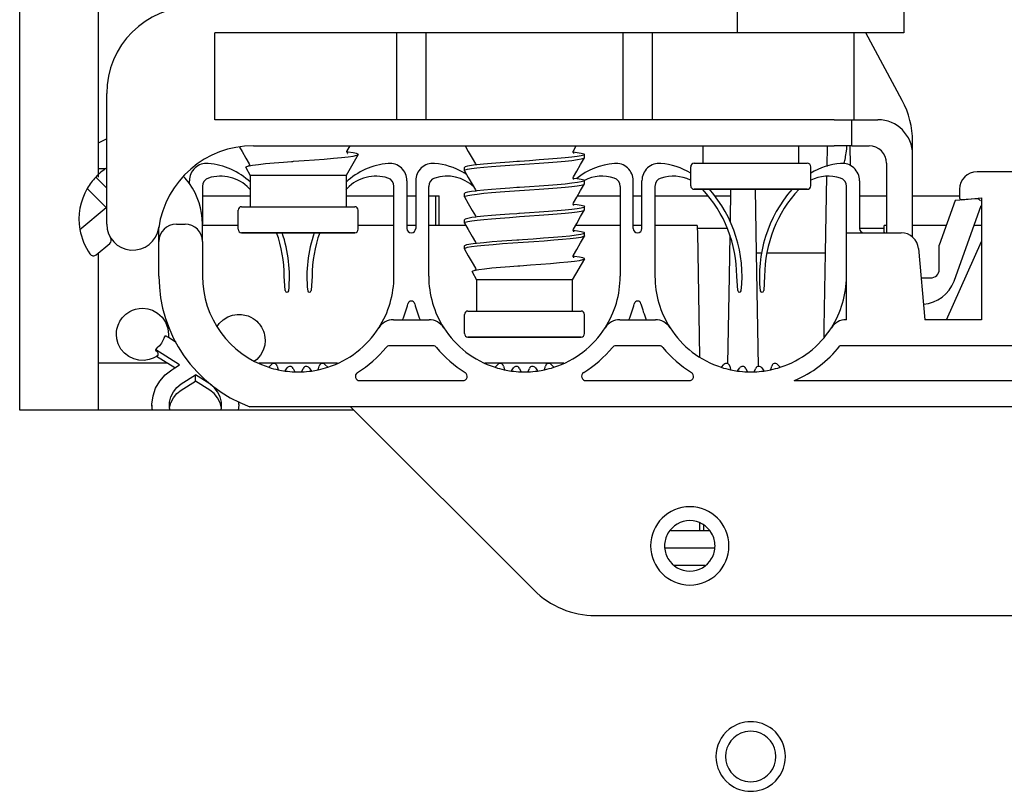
# Model space of a CAD drawing. Extents: x 213 to 948, y 153 to 704.
# Tile 52 of 62: x 889 to 900, y 662 to 671. Entities that reach past the tile are written whole.
import ezdxf

# ---------------------------------------------------------------- set-up
doc = ezdxf.new("R2010")
doc.units = 0
doc.header["$LTSCALE"] = 65.395
doc.header["$MEASUREMENT"] = 0
for name, color, linetype in [('00-270580-EIDXF_CONTINUOUS_LINE', 7, 'CONTINUOUS'), ('133-357781_DXF_CONTINUOUS_LINE', 7, 'CONTINUOUS'), ('133-357792_DXF_CONTINUOUS_LINE', 7, 'CONTINUOUS'), ('133-357910_DXF_CONTINUOUS_LINE', 7, 'CONTINUOUS'), ('133-357922_DXF_CONTINUOUS_LINE', 7, 'CONTINUOUS'), ('133-357946_DXF_CONTINUOUS_LINE', 7, 'CONTINUOUS'), ('133-358027_DXF_CONTINUOUS_LINE', 7, 'CONTINUOUS'), ('59-273163_DXF_CONTINUOUS_LINE', 7, 'CONTINUOUS'), ('59-273165_DXF_CONTINUOUS_LINE', 7, 'CONTINUOUS'), ('59-273170_DXF_CONTINUOUS_LINE', 7, 'CONTINUOUS'), ('59-274360-18DXF_CONTINUOUS_LINE', 7, 'CONTINUOUS'), ('59-274383_DXF_CONTINUOUS_LINE', 7, 'CONTINUOUS'), ('59-274384_DXF_CONTINUOUS_LINE', 7, 'CONTINUOUS'), ('MANIFOLD_SOLDXF_CONTINUOUS_LINE', 7, 'CONTINUOUS')]:
    doc.layers.add(name, color=color, linetype=linetype)

msp = doc.modelspace()

# ---------------------------------------------------------------- linework, layer by layer
at = {"layer": '00-270580-EIDXF_CONTINUOUS_LINE', "color": 7, "linetype": 'Continuous'}
for p, q in [((890.42776, 666.90523), (890.44375, 666.92907)), ((890.47717, 666.90792), (890.44375, 666.92907)), ((890.56614, 666.85159), (890.47717, 666.90792)), ((890.33456, 666.76626), (890.35055, 666.7901)), ((890.33456, 666.76207), (890.33456, 666.76626)), ((890.60598, 666.59443), (890.33456, 666.76626)), ((890.35716, 666.70292), (890.3405, 666.69155)), ((890.54995, 666.55895), (890.3405, 666.69155)), ((890.5162, 666.53759), (890.54995, 666.55895)), ((890.54995, 666.55895), (890.60598, 666.59443)), ((890.62538, 666.37477), (890.78916, 666.47846)), ((890.62538, 666.30382), (890.78916, 666.40751)), ((890.95293, 666.37477), (890.78916, 666.47846)), ((890.78916, 666.40751), (890.78916, 666.47846)), ((890.95293, 666.30382), (890.78916, 666.40751)), ((890.29412, 666.07307), (890.28916, 666.1306)), ((890.28916, 666.13055), (890.28916, 666.07307)), ((890.4918, 666.09689), (890.49937, 666.12806)), ((890.49685, 666.07307), (890.4918, 666.09689)), ((891.08652, 666.09689), (891.07895, 666.12806)), ((891.08146, 666.07307), (891.08652, 666.09689)), ((891.28419, 666.07307), (891.28915, 666.1306))]:
    msp.add_line(p, q, dxfattribs=at)
for points in [[(889.8797, 666.9448), (889.88147, 666.97736), (889.88574, 667.0047), (889.8919, 667.02951), (889.899, 667.05068), (889.9066, 667.06897), (889.91422, 667.08452), (889.92171, 667.09791), (889.92949, 667.11032), (889.93778, 667.12221), (889.94723, 667.13443), (889.95877, 667.14775), (889.97281, 667.16206), (889.9901, 667.1773), (890.01029, 667.19239), (890.03482, 667.2075), (890.0656, 667.22226), (890.09822, 667.23353), (890.14015, 667.24218), (890.18597, 667.24474), (890.24188, 667.23829), (890.29533, 667.22162), (890.35239, 667.19011), (890.40654, 667.14112), (890.4457, 667.08351), (890.47235, 667.01078), (890.4797, 666.9448)], [(891.03642, 667.03545), (891.06008, 667.06921), (891.10617, 667.11323), (891.16, 667.14627), (891.21439, 667.16604), (891.26895, 667.17482), (891.31778, 667.17413), (891.35801, 667.1675), (891.39497, 667.15622), (891.42641, 667.14226), (891.4526, 667.12707), (891.47491, 667.11108), (891.49356, 667.09509), (891.50919, 667.07943), (891.52189, 667.06481), (891.5322, 667.05136), (891.54085, 667.03875), (891.54861, 667.02611), (891.55581, 667.01297), (891.56299, 666.99803), (891.57021, 666.98042), (891.57707, 666.95981), (891.58312, 666.93537), (891.58738, 666.90811), (891.58916, 666.8755)], [(890.3405, 666.69155), (890.34016, 666.69132), (890.30195, 666.67084), (890.25515, 666.65444), (890.19906, 666.64543), (890.1386, 666.64763), (890.0793, 666.6621), (890.02314, 666.68889), (889.97292, 666.72745), (889.93124, 666.77667), (889.90083, 666.8342), (889.88434, 666.89223), (889.8797, 666.9448)], [(890.42776, 666.90523), (890.41498, 666.87322), (890.39739, 666.84249), (890.37558, 666.81444), (890.35055, 666.7901)], [(890.4797, 666.9448), (890.47848, 666.91786), (890.47717, 666.90792)], [(891.58916, 666.8755), (891.58438, 666.82221), (891.56726, 666.763), (891.53608, 666.70512), (891.49229, 666.65474), (891.46897, 666.63772)], [(890.36208, 666.71337), (890.36169, 666.71746), (890.36051, 666.72206), (890.35854, 666.72713), (890.35581, 666.73262), (890.35232, 666.73855), (890.34787, 666.74518), (890.34212, 666.75288), (890.33456, 666.76207)], [(890.35716, 666.70292), (890.35854, 666.70408), (890.36051, 666.70666), (890.36169, 666.70977), (890.36208, 666.71337)], [(890.28916, 666.1306), (890.28933, 666.14326), (890.30116, 666.23638), (890.3312, 666.32555), (890.37832, 666.40745), (890.44076, 666.47902), (890.5162, 666.53759)], [(890.48917, 666.13054), (890.49142, 666.16628), (890.50638, 666.22789), (890.53468, 666.28492), (890.57498, 666.33466), (890.62538, 666.37477)], [(890.49937, 666.12806), (890.50638, 666.15694), (890.53468, 666.21397), (890.57498, 666.26371), (890.62538, 666.30382)], [(891.08914, 666.13054), (891.08689, 666.16628), (891.07193, 666.22789), (891.04364, 666.28492), (891.00334, 666.33466), (890.95293, 666.37477)], [(891.07895, 666.12806), (891.07193, 666.15694), (891.04364, 666.21397), (891.00334, 666.26371), (890.95293, 666.30382)], [(891.28915, 666.1306), (891.28899, 666.14326), (891.28539, 666.17152)], [(890.4918, 666.09689), (890.4905, 666.10298), (890.48917, 666.13054)], [(891.08652, 666.09689), (891.08781, 666.10298), (891.08914, 666.13054)]]:
    msp.add_lwpolyline(points, dxfattribs=at)
at = {"layer": '133-357781_DXF_CONTINUOUS_LINE', "color": 7, "linetype": 'Continuous'}
for p, q in [((889.66916, 674.47307), (889.66916, 668.75296)), ((889.66916, 674.47307), (889.66916, 668.75296)), ((889.66916, 667.87068), (889.66916, 666.07307)), ((889.66916, 667.87068), (889.66916, 666.07307))]:
    msp.add_line(p, q, dxfattribs=at)
at = {"layer": '133-357792_DXF_CONTINUOUS_LINE', "color": 3, "linetype": 'Continuous'}
for p, q in [((888.76916, 666.07307), (888.76916, 673.47307)), ((892.56916, 666.07307), (888.76916, 666.07307)), ((892.60916, 666.07307), (892.56916, 666.07307))]:
    msp.add_line(p, q, dxfattribs=at)
for centre, radius, start, end in [((896.46916, 664.51307), 0.29, 30, 150), ((896.46916, 664.51307), 0.29, 150, 180), ((896.46916, 664.51307), 0.29, 0, 30), ((896.46916, 664.51307), 0.29, 180, 210), ((896.46916, 664.51307), 0.29, 330, 0), ((896.46916, 664.51307), 0.29, 210, 330), ((897.16916, 662.09107), 0.4, 51.428571, 128.571429), ((897.16916, 662.09107), 0.4, 128.571429, 180), ((897.16916, 662.09107), 0.4, 0, 51.428571), ((897.16916, 662.09107), 0.4, 180, 231.428571), ((897.16916, 662.09107), 0.4, 308.571429, 0), ((897.16916, 662.09107), 0.4, 231.428571, 308.571429)]:
    msp.add_arc(centre, radius, start, end, dxfattribs=at)
at = {"layer": '133-357910_DXF_CONTINUOUS_LINE', "color": 7, "linetype": 'Continuous'}
msp.add_line((889.76916, 669.19186), (889.66916, 669.14519), dxfattribs=at)
at = {"layer": '133-357922_DXF_CONTINUOUS_LINE', "color": 3, "linetype": 'Continuous'}
for start, end in [(102.857143, 180), (77.142857, 102.857143), (0, 77.142857), (180, 257.142857), (282.857143, 0), (257.142857, 282.857143)]:
    msp.add_arc((897.16916, 662.09107), 0.29, start, end, dxfattribs=at)
at = {"layer": '133-357946_DXF_CONTINUOUS_LINE', "color": 3, "linetype": 'Continuous'}
msp.add_line((896.25042, 664.69048), (896.68789, 664.69048), dxfattribs=at)
at = {"layer": '133-358027_DXF_CONTINUOUS_LINE', "color": 3, "linetype": 'Continuous'}
msp.add_line((896.17916, 664.49107), (896.75916, 664.49107), dxfattribs=at)
at = {"layer": '133-358027_DXF_CONTINUOUS_LINE', "color": 7, "linetype": 'Continuous'}
msp.add_line((896.29501, 664.29107), (896.6433, 664.29107), dxfattribs=at)
at = {"layer": '59-273163_DXF_CONTINUOUS_LINE', "color": 7, "linetype": 'Continuous'}
for p, q in [((892.53227, 669.05626), (892.56504, 669.11307)), ((895.13227, 669.05626), (895.16504, 669.11307)), ((896.61916, 669.11307), (896.61916, 668.91307)), ((896.61916, 669.11307), (896.61916, 668.91307)), ((897.71916, 669.11307), (897.71916, 668.91307)), ((897.71916, 669.11307), (897.71916, 668.91307)), ((892.65773, 669.01309), (892.51916, 668.77307)), ((892.65773, 669.01309), (892.51916, 668.77307)), ((892.53074, 669.04253), (892.52892, 669.04273)), ((892.52915, 669.0427), (892.52907, 669.04312)), ((892.53226, 669.05624), (892.53227, 669.05626)), ((895.1289, 669.04272), (895.13053, 669.04251)), ((895.12915, 669.04269), (895.12907, 669.04312)), ((895.13226, 669.05624), (895.13227, 669.05626)), ((895.25916, 668.9772), (895.25916, 669.01307)), ((895.25916, 668.9772), (895.25916, 669.01307)), ((891.39909, 668.88164), (891.40652, 668.88304)), ((891.40604, 668.90626), (891.40604, 668.90626)), ((891.89427, 668.93291), (891.90605, 668.93379)), ((894.00604, 668.90626), (894.00604, 668.90626)), ((894.00899, 668.89268), (894.00779, 668.89253)), ((894.50604, 668.9337), (894.48282, 668.93208)), ((894.51061, 668.93402), (894.50604, 668.9337)), ((895.25861, 668.97529), (895.25916, 668.9772)), ((896.47916, 668.76307), (896.47916, 668.87307)), ((896.51916, 668.91307), (896.61916, 668.91307)), ((896.61916, 668.91307), (897.71916, 668.91307)), ((896.61916, 668.91307), (896.61992, 668.91307)), ((897.71916, 668.91307), (897.81673, 668.91307)), ((897.81673, 668.91307), (897.81913, 668.91307)), ((897.81673, 668.91307), (897.81781, 668.91307)), ((897.85916, 668.65307), (897.85916, 668.87307)), ((891.36675, 668.86384), (891.41916, 668.77307)), ((891.36675, 668.86384), (891.41916, 668.77307)), ((891.41916, 668.77307), (891.41916, 668.41307)), ((891.41916, 668.77307), (891.41916, 668.41307)), ((892.51916, 668.77307), (892.51916, 668.41307)), ((892.51916, 668.77307), (892.51916, 668.41307)), ((893.87916, 668.8272), (893.87916, 668.86307)), ((893.87916, 668.8272), (893.87916, 668.86307)), ((893.87971, 668.82529), (893.87916, 668.8272)), ((896.47916, 668.7272), (896.47916, 668.76307)), ((895.12935, 668.74266), (895.13054, 668.74251)), ((895.13227, 668.75626), (895.13227, 668.75626)), ((895.25861, 668.67529), (895.25916, 668.6772)), ((895.25916, 668.6772), (895.25916, 668.71307)), ((895.25916, 668.6772), (895.25916, 668.71307)), ((896.47916, 668.65307), (896.47916, 668.7272)), ((893.87916, 668.5272), (893.87916, 668.56307)), ((893.87916, 668.5272), (893.87916, 668.56307)), ((894.00604, 668.60626), (894.00604, 668.60626)), ((894.00895, 668.59267), (894.00779, 668.59252)), ((894.50606, 668.6337), (894.48282, 668.63208)), ((896.52996, 668.61307), (896.51916, 668.61307)), ((896.52089, 668.61307), (896.51918, 668.61307)), ((896.51918, 668.61307), (896.52997, 668.61307)), ((897.15724, 668.61307), (896.52996, 668.61307)), ((897.16916, 668.61307), (897.15724, 668.61307)), ((897.15724, 668.61307), (897.16916, 668.61307)), ((897.81212, 668.61307), (897.16916, 668.61307)), ((897.81018, 668.61307), (897.81738, 668.61307)), ((897.81914, 668.61307), (897.81212, 668.61307)), ((897.81738, 668.61307), (897.81913, 668.61307)), ((893.87971, 668.52529), (893.87916, 668.5272)), ((895.12936, 668.44266), (895.13053, 668.44251)), ((895.13227, 668.45626), (895.13227, 668.45626)), ((891.27916, 668.26307), (891.27916, 668.37307)), ((891.31916, 668.41307), (891.41916, 668.41307)), ((891.41916, 668.41307), (892.51916, 668.41307)), ((891.41916, 668.41307), (891.41992, 668.41307)), ((892.51916, 668.41307), (892.61673, 668.41307)), ((892.61673, 668.41307), (892.61913, 668.41307)), ((892.61673, 668.41307), (892.61781, 668.41307)), ((892.65916, 668.15307), (892.65916, 668.37307)), ((894.00604, 668.30626), (894.00604, 668.30626)), ((894.50606, 668.3337), (894.48282, 668.33208)), ((894.51083, 668.33403), (894.50606, 668.3337)), ((895.25861, 668.37529), (895.25916, 668.3772)), ((895.25916, 668.3772), (895.25916, 668.41307)), ((895.25916, 668.3772), (895.25916, 668.41307)), ((891.27916, 668.2272), (891.27916, 668.26307)), ((891.27916, 668.15307), (891.27916, 668.2272)), ((893.87916, 668.2272), (893.87916, 668.26307)), ((893.87916, 668.2272), (893.87916, 668.26307)), ((893.87971, 668.22529), (893.87916, 668.2272)), ((894.00897, 668.29267), (894.00778, 668.29251)), ((891.32996, 668.11307), (891.31916, 668.11307)), ((891.32089, 668.11307), (891.31918, 668.11307)), ((891.31918, 668.11307), (891.32997, 668.11307)), ((891.95724, 668.11307), (891.32996, 668.11307)), ((891.96916, 668.11307), (891.95724, 668.11307)), ((891.95724, 668.11307), (891.96916, 668.11307)), ((892.61212, 668.11307), (891.96916, 668.11307)), ((892.61018, 668.11307), (892.61738, 668.11307)), ((892.61914, 668.11307), (892.61212, 668.11307)), ((892.61738, 668.11307), (892.61913, 668.11307)), ((895.12934, 668.14268), (895.13052, 668.14253)), ((895.13227, 668.15626), (895.13227, 668.15626)), ((895.25916, 668.0772), (895.25916, 668.11307)), ((895.25916, 668.0772), (895.25916, 668.11307)), ((894.00604, 668.00626), (894.00604, 668.00626)), ((894.00783, 667.99255), (894.00886, 667.99268)), ((894.00886, 667.99268), (894.01949, 667.99407)), ((894.48282, 668.03208), (894.50605, 668.0337)), ((895.25916, 668.0772), (895.25861, 668.07529)), ((893.87916, 667.9272), (893.87916, 667.96307)), ((893.87916, 667.9272), (893.87971, 667.92529)), ((895.13226, 667.85624), (895.13227, 667.85626)), ((895.25773, 667.81309), (895.11916, 667.57307)), ((895.25773, 667.81309), (895.11916, 667.57307)), ((895.13074, 667.84253), (895.12892, 667.84273)), ((895.12915, 667.8427), (895.12907, 667.84312)), ((893.96675, 667.66384), (894.01916, 667.57307)), ((893.96675, 667.66384), (894.01916, 667.57307)), ((893.99909, 667.68164), (894.00652, 667.68304)), ((894.00604, 667.70626), (894.00604, 667.70626)), ((894.49427, 667.73291), (894.50605, 667.73379)), ((894.01916, 667.57307), (894.01916, 667.21307)), ((894.01916, 667.57307), (894.01916, 667.21307)), ((895.11916, 667.57307), (895.11916, 667.21307)), ((895.11916, 667.57307), (895.11916, 667.21307)), ((893.91916, 667.21307), (894.01916, 667.21307)), ((894.01916, 667.21307), (895.11916, 667.21307)), ((894.01916, 667.21307), (894.01992, 667.21307)), ((895.11916, 667.21307), (895.21673, 667.21307)), ((895.21673, 667.21307), (895.21913, 667.21307)), ((895.21673, 667.21307), (895.21781, 667.21307)), ((893.87916, 667.06307), (893.87916, 667.17307)), ((893.87916, 667.0272), (893.87916, 667.06307)), ((895.25916, 666.95307), (895.25916, 667.17307)), ((893.87916, 666.95307), (893.87916, 667.0272)), ((893.92996, 666.91307), (893.91916, 666.91307)), ((893.92089, 666.91307), (893.91918, 666.91307)), ((893.91918, 666.91307), (893.92997, 666.91307)), ((894.55724, 666.91307), (893.92996, 666.91307)), ((894.56916, 666.91307), (894.55724, 666.91307)), ((894.55724, 666.91307), (894.56916, 666.91307)), ((895.21212, 666.91307), (894.56916, 666.91307)), ((895.21018, 666.91307), (895.21738, 666.91307)), ((895.21914, 666.91307), (895.21212, 666.91307)), ((895.21738, 666.91307), (895.21913, 666.91307))]:
    msp.add_line(p, q, dxfattribs=at)
for points in [[(891.29498, 669.09882), (891.32372, 669.04899), (891.36889, 668.97067), (891.40604, 668.90626)], [(893.88675, 669.11307), (893.92372, 669.04899), (893.96889, 668.97067), (894.00604, 668.90626)], [(891.90605, 668.93379), (891.91673, 668.93458), (892.0375, 668.94348), (892.15641, 668.95227), (892.26925, 668.96094), (892.37351, 668.9696), (892.46604, 668.97827), (892.54293, 668.98691), (892.60247, 668.99565), (892.6414, 669.00442), (892.65773, 669.01309)], [(892.52907, 669.04406), (892.52981, 669.05001), (892.53226, 669.05624)], [(892.53613, 669.02572), (892.53805, 669.02484), (892.53563, 669.02681), (892.53059, 669.03481), (892.52915, 669.0427)], [(892.65822, 669.01556), (892.64097, 669.02406), (892.60248, 669.03256), (892.54397, 669.04106), (892.53074, 669.04253)], [(892.65773, 669.01309), (892.65821, 669.01432), (892.65822, 669.01556)], [(895.25916, 669.01307), (895.2498, 669.0052), (895.22154, 668.99723), (895.17528, 668.98928), (895.11323, 668.98144), (895.03593, 668.97355), (894.94499, 668.96558), (894.84408, 668.95764), (894.73731, 668.94983), (894.62522, 668.94196), (894.51061, 668.93402)], [(895.12907, 669.04406), (895.12981, 669.05001), (895.13226, 669.05624)], [(895.13613, 669.02572), (895.13805, 669.02484), (895.13563, 669.02681), (895.13059, 669.03481), (895.12915, 669.04269)], [(895.13053, 669.04251), (895.17526, 669.03686), (895.22153, 669.02891), (895.2498, 669.02095), (895.25916, 669.01307)], [(891.36675, 668.86384), (891.37214, 668.87268), (891.39818, 668.8814)], [(891.39818, 668.8814), (891.39862, 668.88155), (891.39909, 668.88164)], [(891.40604, 668.90626), (891.40925, 668.89405), (891.40652, 668.88304)], [(891.40652, 668.88304), (891.44567, 668.89043), (891.51146, 668.89925), (891.59513, 668.90815), (891.69286, 668.91701), (891.80031, 668.92574), (891.89427, 668.93291)], [(893.87916, 668.8272), (893.88842, 668.83503), (893.91611, 668.8429), (893.96181, 668.85081), (894.02368, 668.85867), (894.10109, 668.8666), (894.19229, 668.87461), (894.29361, 668.88258), (894.40092, 668.89044), (894.51258, 668.89828), (894.62603, 668.90614), (894.73829, 668.91402), (894.84562, 668.92188), (894.94687, 668.92986), (895.03797, 668.93786), (895.11523, 668.9458), (895.17687, 668.95364), (895.22216, 668.96149), (895.24984, 668.96934), (895.25861, 668.97529)], [(894.00779, 668.89253), (893.96188, 668.88669), (893.91641, 668.87883), (893.88846, 668.87092), (893.87916, 668.86307)], [(894.00604, 668.90626), (894.00925, 668.89366), (894.00899, 668.89268)], [(894.48282, 668.93208), (894.39814, 668.92611), (894.29133, 668.91829), (894.19064, 668.91035), (894.10004, 668.90238), (894.02315, 668.89448), (894.00899, 668.89268)], [(895.13227, 668.75626), (895.16942, 668.82067), (895.21459, 668.89899), (895.25861, 668.97529)], [(896.51943, 668.91307), (896.51946, 668.91307), (896.53322, 668.91307), (896.56707, 668.91307), (896.61916, 668.91307)], [(896.61992, 668.91307), (896.69012, 668.91307), (896.77544, 668.91307), (896.87319, 668.91307), (896.98028, 668.91307), (897.09334, 668.91307), (897.2088, 668.91307), (897.323, 668.91307), (897.43234, 668.91307), (897.53337, 668.91307), (897.62291, 668.91307), (897.69812, 668.91307), (897.71916, 668.91307)], [(897.71916, 668.91307), (897.75662, 668.91307), (897.79658, 668.91307), (897.81673, 668.91307)], [(892.51916, 668.77307), (892.50859, 668.77307), (892.47729, 668.77307), (892.42646, 668.77307), (892.35806, 668.77307), (892.27472, 668.77307), (892.17963, 668.77307), (892.07646, 668.77307), (891.96916, 668.77307), (891.86186, 668.77307), (891.75868, 668.77307), (891.66359, 668.77307), (891.58025, 668.77307), (891.51185, 668.77307), (891.46102, 668.77307), (891.42972, 668.77307), (891.41916, 668.77307)], [(893.87971, 668.82529), (893.92372, 668.74899), (893.96889, 668.67067), (894.00604, 668.60626)], [(893.87916, 668.5272), (893.88851, 668.53507), (893.91675, 668.54303), (893.96297, 668.55098), (894.02497, 668.55881), (894.10196, 668.56668), (894.19214, 668.5746), (894.2918, 668.58245), (894.39817, 668.59024), (894.51083, 668.59816), (894.62586, 668.60613), (894.73857, 668.61404), (894.84542, 668.62187), (894.94603, 668.62979), (895.03654, 668.63773), (895.11338, 668.64559), (895.17534, 668.65342), (895.22157, 668.66137), (895.24981, 668.66933), (895.25861, 668.67529)], [(895.25916, 668.71307), (895.24984, 668.70522), (895.22216, 668.69737), (895.17687, 668.68952), (895.11523, 668.68167), (895.03797, 668.67374), (894.94687, 668.66573), (894.84562, 668.65776), (894.73829, 668.6499), (894.62603, 668.64201), (894.51258, 668.63415), (894.50606, 668.6337)], [(895.12935, 668.74266), (895.12906, 668.74377), (895.13227, 668.75626)], [(895.13475, 668.72627), (895.13775, 668.725), (895.13702, 668.72557), (895.13238, 668.73098), (895.12935, 668.74266)], [(895.13054, 668.74251), (895.17489, 668.73692), (895.22136, 668.72895), (895.24975, 668.72096), (895.25916, 668.71307)], [(895.13227, 668.45626), (895.16942, 668.52067), (895.21459, 668.59899), (895.25861, 668.67529)], [(894.00779, 668.59252), (893.96181, 668.58668), (893.91611, 668.57877), (893.88842, 668.5709), (893.87916, 668.56307)], [(894.00604, 668.60626), (894.00925, 668.59388), (894.00895, 668.59267)], [(894.48282, 668.63208), (894.40092, 668.62631), (894.29361, 668.61846), (894.19229, 668.61049), (894.10109, 668.60248), (894.02369, 668.59454), (894.00895, 668.59267)], [(896.52997, 668.61307), (896.55996, 668.61307), (896.60824, 668.61307), (896.67336, 668.61307), (896.75338, 668.61307), (896.84588, 668.61307), (896.94809, 668.61307), (897.05694, 668.61307), (897.15724, 668.61307)], [(897.16916, 668.61307), (897.28268, 668.61307), (897.39271, 668.61307), (897.49587, 668.61307), (897.58899, 668.61307), (897.66921, 668.61307), (897.73405, 668.61307), (897.78153, 668.61307), (897.81018, 668.61307)], [(893.87971, 668.52529), (893.92372, 668.44899), (893.96889, 668.37067), (894.00604, 668.30626)], [(895.12936, 668.44266), (895.12906, 668.44382), (895.13227, 668.45626)], [(895.13498, 668.42618), (895.13778, 668.42499), (895.13702, 668.42557), (895.13238, 668.43097), (895.12936, 668.44266)], [(895.13053, 668.44251), (895.17531, 668.43686), (895.22155, 668.42891), (895.2498, 668.42094), (895.25916, 668.41307)], [(891.31943, 668.41307), (891.31946, 668.41307), (891.33322, 668.41307), (891.36707, 668.41307), (891.41916, 668.41307)], [(891.41992, 668.41307), (891.49012, 668.41307), (891.57544, 668.41307), (891.67319, 668.41307), (891.78028, 668.41307), (891.89334, 668.41307), (892.0088, 668.41307), (892.123, 668.41307), (892.23234, 668.41307), (892.33337, 668.41307), (892.42291, 668.41307), (892.49812, 668.41307), (892.51916, 668.41307)], [(892.51916, 668.41307), (892.55662, 668.41307), (892.59658, 668.41307), (892.61673, 668.41307)], [(893.87916, 668.2272), (893.88856, 668.23509), (893.91695, 668.24307), (893.96343, 668.25104), (894.0257, 668.2589), (894.10224, 668.26671), (894.19172, 668.27456), (894.29181, 668.28245), (894.39877, 668.29028), (894.51177, 668.29822), (894.62712, 668.30621), (894.74009, 668.31415), (894.84689, 668.32198), (894.94618, 668.3298), (895.03563, 668.33764), (895.11259, 668.3455), (895.17489, 668.35335), (895.22136, 668.36132), (895.24975, 668.36931), (895.25861, 668.37529)], [(894.00604, 668.30626), (894.00925, 668.29372), (894.00897, 668.29267)], [(894.48282, 668.33208), (894.39817, 668.32612), (894.2918, 668.31832), (894.19214, 668.31047), (894.10196, 668.30256), (894.02497, 668.29469), (894.00897, 668.29267)], [(895.25916, 668.41307), (895.24981, 668.4052), (895.22157, 668.39724), (895.17534, 668.38929), (895.11338, 668.38146), (895.03654, 668.3736), (894.94603, 668.36566), (894.84542, 668.35774), (894.73857, 668.34992), (894.62586, 668.342), (894.51083, 668.33403)], [(895.13227, 668.15626), (895.16942, 668.22067), (895.21459, 668.29899), (895.25861, 668.37529)], [(894.00778, 668.29251), (893.96297, 668.28685), (893.91675, 668.27891), (893.88851, 668.27094), (893.87916, 668.26307)], [(893.87971, 668.22529), (893.92372, 668.14899), (893.96889, 668.07067), (894.00604, 668.00626)], [(891.32997, 668.11307), (891.35996, 668.11307), (891.40824, 668.11307), (891.47336, 668.11307), (891.55338, 668.11307), (891.64588, 668.11307), (891.74809, 668.11307), (891.85694, 668.11307), (891.95724, 668.11307)], [(891.96916, 668.11307), (892.08268, 668.11307), (892.19271, 668.11307), (892.29587, 668.11307), (892.38899, 668.11307), (892.46921, 668.11307), (892.53405, 668.11307), (892.58153, 668.11307), (892.61018, 668.11307)], [(894.50605, 668.0337), (894.5474, 668.03657), (894.66989, 668.04507), (894.78919, 668.05357), (894.90153, 668.06207), (895.00336, 668.07057), (895.09147, 668.07907), (895.16306, 668.08757), (895.21588, 668.09607), (895.24825, 668.10457), (895.25916, 668.11307)], [(895.12934, 668.14268), (895.12906, 668.14376), (895.13227, 668.15626)], [(895.13474, 668.12627), (895.13774, 668.125), (895.13702, 668.12557), (895.13238, 668.13098), (895.12934, 668.14268)], [(895.13052, 668.14253), (895.17688, 668.13663), (895.22214, 668.12878), (895.24984, 668.12093), (895.25916, 668.11307)], [(895.25861, 668.07529), (895.2484, 668.06876), (895.21648, 668.06032), (895.16438, 668.05188), (895.09373, 668.04344), (895.00673, 668.035), (894.90609, 668.02656), (894.79494, 668.01811), (894.67676, 668.00967), (894.55522, 668.00123), (894.43412, 667.99279), (894.31723, 667.98435), (894.20819, 667.97591), (894.11041, 667.96747), (894.02692, 667.95903), (893.96034, 667.95059), (893.91272, 667.94215), (893.88557, 667.93371), (893.87916, 667.9272)], [(893.87916, 667.96307), (893.88372, 667.96856), (893.90857, 667.97707), (893.95432, 667.98557), (894.00783, 667.99255)], [(894.00604, 668.00626), (894.00924, 667.99429), (894.00886, 667.99268)], [(894.01949, 667.99407), (894.10204, 668.00257), (894.19935, 668.01107), (894.30836, 668.01957), (894.42561, 668.02807), (894.48282, 668.03208)], [(895.13227, 667.85626), (895.16942, 667.92067), (895.21459, 667.99899), (895.25861, 668.07529)], [(893.87971, 667.92529), (893.92372, 667.84899), (893.96889, 667.77067), (894.00604, 667.70626)], [(895.12907, 667.84406), (895.12981, 667.85001), (895.13226, 667.85624)], [(894.50605, 667.73379), (894.51673, 667.73458), (894.6375, 667.74348), (894.75641, 667.75227), (894.86925, 667.76094), (894.97351, 667.7696), (895.06604, 667.77827), (895.14293, 667.78691), (895.20247, 667.79565), (895.2414, 667.80442), (895.25773, 667.81309)], [(895.13613, 667.82572), (895.13805, 667.82484), (895.13563, 667.82681), (895.13059, 667.83481), (895.12915, 667.8427)], [(895.25822, 667.81556), (895.24097, 667.82406), (895.20248, 667.83256), (895.14397, 667.84106), (895.13074, 667.84253)], [(895.25773, 667.81309), (895.25821, 667.81432), (895.25822, 667.81556)], [(893.96675, 667.66384), (893.97214, 667.67268), (893.99818, 667.6814)], [(893.99818, 667.6814), (893.99862, 667.68155), (893.99909, 667.68164)], [(894.00604, 667.70626), (894.00925, 667.69405), (894.00652, 667.68304)], [(894.00652, 667.68304), (894.04567, 667.69043), (894.11146, 667.69925), (894.19513, 667.70815), (894.29286, 667.71701), (894.40031, 667.72574), (894.49427, 667.73291)], [(895.11916, 667.57307), (895.10859, 667.57307), (895.07729, 667.57307), (895.02646, 667.57307), (894.95806, 667.57307), (894.87472, 667.57307), (894.77963, 667.57307), (894.67646, 667.57307), (894.56916, 667.57307), (894.46186, 667.57307), (894.35868, 667.57307), (894.26359, 667.57307), (894.18025, 667.57307), (894.11185, 667.57307), (894.06102, 667.57307), (894.02972, 667.57307), (894.01916, 667.57307)], [(893.91943, 667.21307), (893.91946, 667.21307), (893.93322, 667.21307), (893.96707, 667.21307), (894.01916, 667.21307)], [(894.01992, 667.21307), (894.09012, 667.21307), (894.17544, 667.21307), (894.27319, 667.21307), (894.38028, 667.21307), (894.49334, 667.21307), (894.6088, 667.21307), (894.723, 667.21307), (894.83234, 667.21307), (894.93337, 667.21307), (895.02291, 667.21307), (895.09812, 667.21307), (895.11916, 667.21307)], [(895.11916, 667.21307), (895.15662, 667.21307), (895.19658, 667.21307), (895.21673, 667.21307)], [(893.92997, 666.91307), (893.95996, 666.91307), (894.00824, 666.91307), (894.07336, 666.91307), (894.15338, 666.91307), (894.24588, 666.91307), (894.34809, 666.91307), (894.45694, 666.91307), (894.55724, 666.91307)], [(894.56916, 666.91307), (894.68268, 666.91307), (894.79271, 666.91307), (894.89587, 666.91307), (894.98899, 666.91307), (895.06921, 666.91307), (895.13405, 666.91307), (895.18153, 666.91307), (895.21018, 666.91307)]]:
    msp.add_lwpolyline(points, dxfattribs=at)
for centre, start, end in [((896.51916, 668.87307), 89.998773, 180), ((897.81916, 668.87307), 0, 90.000048), ((896.51916, 668.65307), 180, 270.000007), ((897.81916, 668.65307), 269.998671, 0), ((891.31916, 668.37307), 89.998773, 180), ((892.61916, 668.37307), 0, 90.000048), ((891.31916, 668.15307), 180, 270.000007), ((892.61916, 668.15307), 269.998671, 0), ((893.91916, 667.17307), 89.998773, 180), ((895.21916, 667.17307), 0, 90.000048), ((893.91916, 666.95307), 180, 270.000007), ((895.21916, 666.95307), 269.998671, 0)]:
    msp.add_arc(centre, 0.04, start, end, dxfattribs=at)
at = {"layer": '59-273165_DXF_CONTINUOUS_LINE', "color": 7, "linetype": 'Continuous'}
for p, q in [((897.01264, 670.71307), (897.01264, 670.41307)), ((898.92916, 670.71307), (898.92916, 670.41307)), ((897.01264, 670.41307), (891.00965, 670.41307)), ((891.00965, 669.41307), (891.00965, 670.41307)), ((893.10053, 670.41307), (893.10053, 669.41307)), ((893.43779, 670.41307), (893.43779, 669.41307)), ((895.70053, 670.41307), (895.70053, 669.41307)), ((896.03779, 670.41307), (896.03779, 669.41307)), ((898.92909, 670.41307), (897.01264, 670.41307)), ((898.35237, 670.41307), (898.35237, 669.41307)), ((898.90963, 669.63505), (898.49069, 670.41307)), ((889.76916, 668.21307), (889.76916, 669.71307)), ((898.12916, 669.41307), (891.00965, 669.41307)), ((898.12916, 669.41307), (898.32916, 669.41307)), ((898.32916, 669.41307), (898.62916, 669.41307)), ((898.32916, 669.11307), (898.32916, 669.41307)), ((891.4548, 669.11307), (898.12916, 669.11307)), ((898.32916, 669.11307), (898.12916, 669.11307)), ((898.32916, 669.11307), (898.52916, 669.11307)), ((899.02916, 669.01307), (899.02916, 669.16096)), ((899.02916, 668.06324), (899.02916, 669.01307)), ((898.72916, 668.91307), (898.72916, 668.11307)), ((899.51999, 668.48427), (899.33543, 667.97112)), ((899.50555, 667.5577), (899.81742, 668.42482)), ((899.57128, 668.48876), (899.51999, 668.48427)), ((899.59113, 668.4905), (899.57128, 668.48876)), ((899.75573, 668.5049), (899.59113, 668.4905)), ((899.33543, 667.69307), (899.33543, 667.97112)), ((899.12916, 667.59307), (899.23543, 667.59307))]:
    msp.add_line(p, q, dxfattribs=at)
for centre, radius, start, end in [((890.76916, 669.71307), 1, 90, 180), ((898.02916, 669.16096), 1, 0, 28.300756), ((898.62916, 669.01307), 0.4, 0, 90), ((891.4548, 668.01307), 1.1, 90, 171.786789), ((898.52916, 668.91307), 0.2, 0, 90), ((899.76096, 668.44513), 0.06, 56.413147, 95), ((899.76096, 668.44513), 0.06, 37.138859, 56.413147), ((890.06916, 668.21307), 0.3, 180, 351.786789), ((899.23543, 667.69307), 0.1, 270, 0), ((899.12916, 667.69307), 0.4, 273.454669, 340.218675)]:
    msp.add_arc(centre, radius, start, end, dxfattribs=at)
at = {"layer": '59-273170_DXF_CONTINUOUS_LINE', "color": 7, "linetype": 'Continuous'}
for p, q in [((900.36916, 668.81307), (899.76916, 668.81307)), ((889.6424, 668.75296), (889.76916, 668.62621)), ((890.71916, 668.67944), (890.71916, 668.71099)), ((890.86916, 668.64681), (890.86916, 668.21307)), ((893.06916, 667.61307), (893.06916, 668.64681)), ((893.21916, 668.71099), (893.21916, 668.16307)), ((893.31916, 668.71099), (893.31916, 668.16307)), ((893.46916, 667.61307), (893.46916, 668.64681)), ((895.66916, 668.64681), (895.66916, 667.61307)), ((895.81916, 668.16307), (895.81916, 668.71099)), ((895.91916, 668.16307), (895.91916, 668.71099)), ((896.06916, 668.64681), (896.06916, 667.61307)), ((898.26916, 668.11307), (898.26916, 668.64681)), ((898.41916, 668.71099), (898.41916, 668.16307)), ((889.54549, 668.62361), (889.76424, 668.40485)), ((899.56916, 668.61307), (899.56916, 668.51303)), ((899.5909, 668.4931), (899.81916, 668.51307)), ((899.81916, 668.51307), (899.81916, 667.11307)), ((889.46095, 668.15035), (889.76424, 668.40485)), ((889.76424, 668.40485), (889.76916, 668.40055)), ((890.56916, 668.21307), (890.66916, 668.21307)), ((890.86916, 668.01307), (890.86916, 668.21307)), ((890.36916, 668.17022), (890.36916, 668.18322)), ((890.36916, 668.01307), (890.36916, 668.17022)), ((898.26916, 668.11307), (898.8984, 668.11307)), ((898.26916, 667.11307), (898.26916, 668.11307)), ((889.64957, 667.861), (889.80379, 667.9904)), ((890.36916, 667.61307), (890.36916, 668.01307)), ((890.86916, 668.01307), (890.86916, 667.61307)), ((899.41916, 667.11307), (899.81916, 668.01307)), ((899.09764, 667.9305), (899.16916, 667.11307)), ((891.82029, 667.44818), (891.80916, 667.61307)), ((892.12916, 667.61307), (892.11802, 667.44818)), ((897.02029, 667.44818), (897.00916, 667.61307)), ((897.32916, 667.61307), (897.31802, 667.44818)), ((893.0646, 667.11307), (893.47371, 667.11307)), ((895.6646, 667.11307), (896.07371, 667.11307)), ((898.26916, 667.11307), (898.2646, 667.11307)), ((899.81916, 667.11307), (899.16916, 667.11307)), ((893.52035, 666.81307), (893.01796, 666.81307)), ((896.12035, 666.81307), (895.61796, 666.81307)), ((901.94446, 666.81307), (898.19385, 666.81307)), ((891.63277, 666.56958), (891.66135, 666.59816)), ((891.72827, 666.58023), (891.73978, 666.53725)), ((891.81674, 666.52368), (891.81913, 666.5271)), ((891.81913, 666.5271), (891.84226, 666.56013)), ((891.91128, 666.55409), (891.93008, 666.51377)), ((892.00823, 666.51377), (892.01003, 666.51762)), ((892.01003, 666.51762), (892.02703, 666.55409)), ((892.09605, 666.56013), (892.12157, 666.52368)), ((892.19853, 666.53725), (892.19965, 666.54143)), ((892.19965, 666.54143), (892.21004, 666.58023)), ((892.27696, 666.59816), (892.30842, 666.5667)), ((894.23231, 666.56912), (894.26135, 666.59816)), ((894.32827, 666.58023), (894.33859, 666.54169)), ((894.41897, 666.52687), (894.44226, 666.56013)), ((894.51128, 666.55409), (894.52827, 666.51764)), ((894.60823, 666.51377), (894.61004, 666.51764)), ((894.61004, 666.51764), (894.62703, 666.55409)), ((894.69605, 666.56013), (894.71934, 666.52687)), ((894.79853, 666.53725), (894.79972, 666.54169)), ((894.79972, 666.54169), (894.81004, 666.58023)), ((894.87696, 666.59816), (894.906, 666.56912)), ((896.83231, 666.56912), (896.86135, 666.59816)), ((896.92827, 666.58023), (896.93859, 666.54169)), ((897.01897, 666.52687), (897.04226, 666.56013)), ((897.11128, 666.55409), (897.12827, 666.51764)), ((897.20823, 666.51377), (897.21004, 666.51764)), ((897.21004, 666.51764), (897.22703, 666.55409)), ((897.29605, 666.56013), (897.31934, 666.52687)), ((897.39853, 666.53725), (897.39972, 666.54169)), ((897.39972, 666.54169), (897.41004, 666.58023)), ((897.47696, 666.59816), (897.506, 666.56912)), ((892.67626, 666.41307), (893.86205, 666.41307)), ((895.27626, 666.41307), (896.46205, 666.41307)), ((897.66916, 666.41307), (902.46916, 666.41307)), ((908.72593, 666.11307), (891.41238, 666.11307)), ((894.67626, 664.00597), (892.56916, 666.11307)), ((895.38337, 663.71307), (904.75494, 663.71307))]:
    msp.add_line(p, q, dxfattribs=at)
for centre, radius, start, end in [((890.91916, 668.71099), 0.2, 85.219808, 180), ((890.86916, 668.11307), 0.8, 46.514712, 85.219808), ((893.06916, 668.11307), 0.8, 94.780192, 133.485288), ((893.01916, 668.71099), 0.2, 0, 94.780192), ((893.51916, 668.71099), 0.2, 85.219808, 180), ((893.46916, 668.11307), 0.8, 59.989335, 85.219808), ((895.66916, 668.11307), 0.8, 94.780192, 128.618096), ((895.61916, 668.71099), 0.2, 0, 94.780192), ((896.11916, 668.71099), 0.2, 85.219808, 180), ((896.06916, 668.11307), 0.8, 59.168367, 85.219808), ((898.26916, 668.11307), 0.8, 94.780192, 120.831633), ((898.21916, 668.71099), 0.2, 0, 94.780192), ((890.15041, 668.27137), 0.7, 123.106254, 136.52867), ((890.15041, 668.27137), 0.7, 35.659088, 44.207021), ((891.07738, 668.31138), 0.45245, 43.602819, 107.882151), ((892.86093, 668.31138), 0.45245, 72.117849, 136.397181), ((893.67738, 668.31138), 0.45245, 46.731257, 107.882151), ((893.46916, 668.11307), 0.8, 59.210632, 59.989335), ((893.46916, 668.11307), 0.8, 57.0719, 59.210632), ((895.46093, 668.31138), 0.45245, 72.117849, 116.653316), ((896.27738, 668.31138), 0.45245, 64.070527, 107.882151), ((898.06093, 668.31138), 0.45245, 72.117849, 116.500047), ((899.76916, 668.61307), 0.2, 90, 180), ((890.15041, 668.27137), 0.7, 136.52867, 149.788315), ((890.06916, 668.21307), 0.8, 0, 35.659088), ((890.96916, 668.64681), 0.1, 107.882151, 180), ((892.96916, 668.64681), 0.1, 0, 72.117849), ((893.56916, 668.64681), 0.1, 107.882151, 180), ((895.56916, 668.64681), 0.1, 0, 72.117849), ((896.16916, 668.64681), 0.1, 107.882151, 180), ((896.27738, 668.31138), 0.45245, 63.499953, 64.070527), ((898.16916, 668.64681), 0.1, 0, 72.117849), ((890.15041, 668.27137), 0.7, 149.788315, 189.955508), ((890.34416, 667.61307), 1.465, 42.755634, 43.602819), ((893.59416, 667.61307), 1.465, 136.397181, 137.244366), ((895.54416, 667.61307), 1.465, 0, 43.072037), ((895.54416, 667.61307), 1.525, 353.761428, 41.055878), ((898.79416, 667.61307), 1.525, 138.944122, 186.238572), ((898.79416, 667.61307), 1.465, 136.927963, 180), ((899.58916, 668.51303), 0.02, 180, 275), ((890.56916, 668.01307), 0.2, 90, 180), ((890.66916, 668.01307), 0.2, 0, 90), ((890.15041, 668.27137), 0.7, 189.955508, 214.918781), ((890.34416, 667.61307), 1.465, 0, 19.976892), ((890.34416, 667.61307), 1.525, 353.761428, 19.150634), ((893.59416, 667.61307), 1.525, 160.849366, 186.238572), ((893.59416, 667.61307), 1.465, 160.023108, 180), ((893.26916, 668.16307), 0.05, 180, 0), ((895.86916, 668.16307), 0.05, 180, 0), ((898.46916, 668.16307), 0.05, 180, 270), ((898.8984, 667.91307), 0.2, 5, 90), ((889.77165, 668.02871), 0.05, 310, 31.786789), ((889.61743, 667.8993), 0.05, 214.918781, 310), ((891.96916, 667.61307), 1.6, 180, 249.635865), ((891.96916, 667.61307), 1.1, 180, 252.132527), ((891.96916, 667.61307), 1.1, 327.42103, 0), ((894.56916, 667.61307), 1.1, 180, 212.57897), ((894.56916, 667.61307), 1.1, 327.42103, 0), ((897.16916, 667.61307), 1.1, 180, 212.57897), ((897.16916, 667.61307), 1.1, 327.42103, 0), ((891.84024, 667.44953), 0.02, 183.862492, 353.761428), ((892.09807, 667.44953), 0.02, 186.238572, 356.137508), ((897.04024, 667.44953), 0.02, 183.862492, 353.761428), ((897.29807, 667.44953), 0.02, 186.238572, 356.137508), ((891.96916, 667.61307), 1.3, 337.380135, 345.965352), ((893.26916, 667.28811), 0.04, 14.034648, 165.965352), ((894.56916, 667.61307), 1.3, 194.034648, 202.619865), ((894.56916, 667.61307), 1.3, 337.380135, 345.965352), ((895.86916, 667.28811), 0.04, 14.034648, 165.965352), ((897.16916, 667.61307), 1.3, 194.034648, 202.619865), ((893.0646, 666.91307), 0.2, 90, 147.42103), ((893.47371, 666.91307), 0.2, 32.57897, 90), ((895.6646, 666.91307), 0.2, 90, 147.42103), ((896.07371, 666.91307), 0.2, 32.57897, 90), ((898.2646, 666.91307), 0.2, 90, 147.42103), ((891.96916, 667.61307), 1.1, 287.957217, 327.42103), ((894.56916, 667.61307), 1.1, 212.57897, 252.116804), ((894.56916, 667.61307), 1.1, 287.883196, 327.42103), ((897.16916, 667.61307), 1.1, 212.57897, 252.116804), ((897.16916, 667.61307), 1.1, 287.883196, 327.42103), ((891.96916, 667.61307), 1.3, 301.586338, 320.977197), ((893.01796, 666.76307), 0.05, 90, 140.977197), ((893.52035, 666.76307), 0.05, 39.022803, 90), ((894.56916, 667.61307), 1.3, 219.022803, 238.413662), ((894.56916, 667.61307), 1.3, 301.586338, 320.977197), ((895.61796, 666.76307), 0.05, 90, 140.977197), ((896.12035, 666.76307), 0.05, 39.022803, 90), ((897.16916, 667.61307), 1.3, 219.022803, 238.413662), ((897.16916, 667.61307), 1.3, 292.619865, 322.020128), ((891.68963, 666.56987), 0.04, 15, 135), ((892.24868, 666.56987), 0.04, 45, 165), ((894.28963, 666.56987), 0.04, 15, 135), ((894.84868, 666.56987), 0.04, 45, 165), ((896.88963, 666.56987), 0.04, 15, 135), ((897.44868, 666.56987), 0.04, 45, 165), ((891.96916, 667.61307), 1.1, 252.132527, 257.93587), ((891.96916, 667.61307), 1.1, 257.93587, 262.134795), ((891.96916, 667.61307), 1.1, 262.134795, 267.942667), ((891.87503, 666.53718), 0.04, 25, 145), ((891.96916, 667.61307), 1.1, 267.942667, 272.136798), ((891.96916, 667.61307), 1.1, 272.136798, 277.949786), ((892.06328, 666.53718), 0.04, 35, 155), ((891.96916, 667.61307), 1.1, 277.949786, 282.138543), ((891.96916, 667.61307), 1.1, 282.138543, 287.957217), ((892.67626, 666.46307), 0.05, 121.586338, 270), ((893.86205, 666.46307), 0.05, 270, 58.413662), ((894.56916, 667.61307), 1.1, 252.116804, 257.854855), ((894.56916, 667.61307), 1.1, 257.854855, 262.12777), ((894.56916, 667.61307), 1.1, 262.12777, 267.862562), ((894.47503, 666.53718), 0.04, 25, 145), ((894.56916, 667.61307), 1.1, 267.862562, 272.137438), ((894.56916, 667.61307), 1.1, 272.137438, 277.87223), ((894.66328, 666.53718), 0.04, 35, 155), ((894.56916, 667.61307), 1.1, 277.87223, 282.145145), ((894.56916, 667.61307), 1.1, 282.145145, 287.883196), ((895.27626, 666.46307), 0.05, 121.586338, 270), ((896.46205, 666.46307), 0.05, 270, 58.413662), ((897.16916, 667.61307), 1.1, 252.116804, 257.854855), ((897.16916, 667.61307), 1.1, 257.854855, 262.12777), ((897.16916, 667.61307), 1.1, 262.12777, 267.862562), ((897.07503, 666.53718), 0.04, 25, 145), ((897.16916, 667.61307), 1.1, 267.862562, 272.137438), ((897.16916, 667.61307), 1.1, 272.137438, 277.87223), ((897.26328, 666.53718), 0.04, 35, 155), ((897.16916, 667.61307), 1.1, 277.87223, 282.145145), ((897.16916, 667.61307), 1.1, 282.145145, 287.883196), ((896.46916, 664.51307), 0.45, 0, 180), ((896.46916, 664.51307), 0.45, 180, 0), ((895.38337, 664.71307), 1, 225, 270)]:
    msp.add_arc(centre, radius, start, end, dxfattribs=at)
at = {"layer": '59-274360-18DXF_CONTINUOUS_LINE', "color": 7, "linetype": 'Continuous'}
for p, q in [((889.7553, 668.84825), (889.66916, 668.84825)), ((890.86916, 668.53638), (891.40502, 668.53638)), ((891.40502, 668.53638), (891.41916, 668.53638)), ((892.51916, 668.53638), (892.53329, 668.53638)), ((892.53329, 668.53638), (893.06916, 668.53638)), ((893.21916, 668.53638), (893.31916, 668.53638)), ((893.46916, 668.53638), (893.54916, 668.53638)), ((893.54916, 668.19574), (893.54916, 668.53638)), ((895.17848, 668.53638), (895.66916, 668.53638)), ((895.81916, 668.53638), (895.91916, 668.53638)), ((896.06916, 668.53638), (896.60502, 668.53638)), ((896.60502, 668.53638), (896.67797, 668.53638)), ((896.75639, 668.53638), (896.9366, 668.53638)), ((898.41916, 668.53638), (898.72916, 668.53638)), ((899.02916, 668.53638), (899.56916, 668.53638))]:
    msp.add_line(p, q, dxfattribs=at)
at = {"layer": '59-274383_DXF_CONTINUOUS_LINE', "color": 7, "linetype": 'Continuous'}
for p, q in [((891.27916, 668.19574), (890.86916, 668.19574)), ((893.06916, 668.19574), (892.65916, 668.19574)), ((893.31916, 668.19574), (893.21916, 668.19574)), ((893.87971, 668.19574), (893.46916, 668.19574)), ((893.89675, 668.19574), (893.87971, 668.19574)), ((895.66916, 668.19574), (895.15504, 668.19574)), ((895.91916, 668.19574), (895.81916, 668.19574)), ((896.55458, 668.19574), (896.06916, 668.19574)), ((898.72916, 668.19574), (898.70374, 668.19574)), ((899.41621, 668.19574), (899.02916, 668.19574)), ((899.81916, 668.19574), (899.73503, 668.19574)), ((896.90166, 668.16286), (896.55447, 668.16286)), ((896.55538, 668.16286), (896.55619, 668.12108)), ((896.55619, 668.12108), (896.58204, 666.68804)), ((898.46916, 668.16286), (898.41916, 668.16286)), ((898.70384, 668.16286), (898.46916, 668.16286)), ((898.70213, 668.12108), (898.70198, 668.11307)), ((898.70213, 668.12108), (898.70293, 668.16286)), ((890.46358, 666.61363), (889.66916, 666.61363)), ((891.62989, 666.61363), (891.5181, 666.61363)), ((891.66135, 666.61363), (891.62989, 666.61363)), ((891.72827, 666.61363), (891.66135, 666.61363)), ((892.21004, 666.61363), (891.72827, 666.61363)), ((892.27696, 666.61363), (892.21004, 666.61363)), ((892.30842, 666.61363), (892.27696, 666.61363)), ((892.41947, 666.61363), (892.30842, 666.61363)), ((894.22989, 666.61363), (894.11573, 666.61363)), ((894.26135, 666.61363), (894.22989, 666.61363)), ((894.32827, 666.61363), (894.26135, 666.61363)), ((894.81004, 666.61363), (894.32827, 666.61363)), ((894.87696, 666.61363), (894.81004, 666.61363)), ((894.90842, 666.61363), (894.87696, 666.61363)), ((895.02258, 666.61363), (894.90842, 666.61363)), ((896.58094, 664.77312), (896.57945, 664.69048))]:
    msp.add_line(p, q, dxfattribs=at)
for points in [[(896.55453, 668.19556), (896.5547, 668.19187), (896.55533, 668.16564), (896.55538, 668.16286)], [(898.70293, 668.16286), (898.70299, 668.16564), (898.70361, 668.19187), (898.70378, 668.19556)]]:
    msp.add_lwpolyline(points, dxfattribs=at)
at = {"layer": '59-274384_DXF_CONTINUOUS_LINE', "color": 7, "linetype": 'Continuous'}
for p, q in [((898.04668, 669.11307), (898.04226, 668.87399)), ((898.31541, 668.88566), (898.31131, 669.11275)), ((898.04033, 668.76293), (898.02495, 667.88141)), ((896.93798, 668.61307), (896.93127, 668.24082)), ((897.22058, 668.61397), (897.23336, 667.88141)), ((896.92844, 668.08384), (896.91997, 667.61468)), ((897.23336, 667.88141), (897.25613, 666.57569)), ((897.2335, 667.88142), (897.29547, 667.88142)), ((897.35691, 667.88142), (898.02481, 667.88142)), ((898.02495, 667.88141), (898.00997, 667.02227)), ((896.91997, 667.61468), (896.9018, 666.60746)), ((898.00997, 667.02227), (898.00796, 666.90712)), ((896.62685, 664.75152), (896.62575, 664.69048))]:
    msp.add_line(p, q, dxfattribs=at)
for points in [[(898.24701, 668.92838), (898.25045, 668.94214), (898.25375, 668.9571), (898.25693, 668.97334), (898.26003, 668.99093), (898.26305, 669.00997), (898.266, 669.03057), (898.26889, 669.05282), (898.27172, 669.07687), (898.27449, 669.10285), (898.27597, 669.1182)], [(898.24127, 668.90954), (898.24339, 668.91578), (898.24701, 668.92838)]]:
    msp.add_lwpolyline(points, dxfattribs=at)
at = {"layer": 'MANIFOLD_SOLDXF_CONTINUOUS_LINE', "color": 7, "linetype": 'Continuous'}
for p, q in [((889.7553, 668.84825), (889.66916, 668.84825)), ((890.86916, 668.53638), (891.40502, 668.53638)), ((891.40502, 668.53638), (891.41916, 668.53638)), ((892.51916, 668.53638), (892.53329, 668.53638)), ((892.53329, 668.53638), (893.06916, 668.53638)), ((893.21916, 668.53638), (893.31916, 668.53638)), ((893.46916, 668.53638), (893.54916, 668.53638)), ((893.54916, 668.53638), (893.58916, 668.53638)), ((893.58916, 668.19574), (893.58916, 668.53638)), ((895.17848, 668.53638), (895.66916, 668.53638)), ((895.81916, 668.53638), (895.91916, 668.53638)), ((896.06916, 668.53638), (896.60502, 668.53638)), ((896.60502, 668.53638), (896.67797, 668.53638)), ((896.75639, 668.53638), (896.9366, 668.53638)), ((898.41916, 668.53638), (898.72916, 668.53638)), ((899.02916, 668.53638), (899.56916, 668.53638))]:
    msp.add_line(p, q, dxfattribs=at)

doc.saveas('drawing.dxf')
